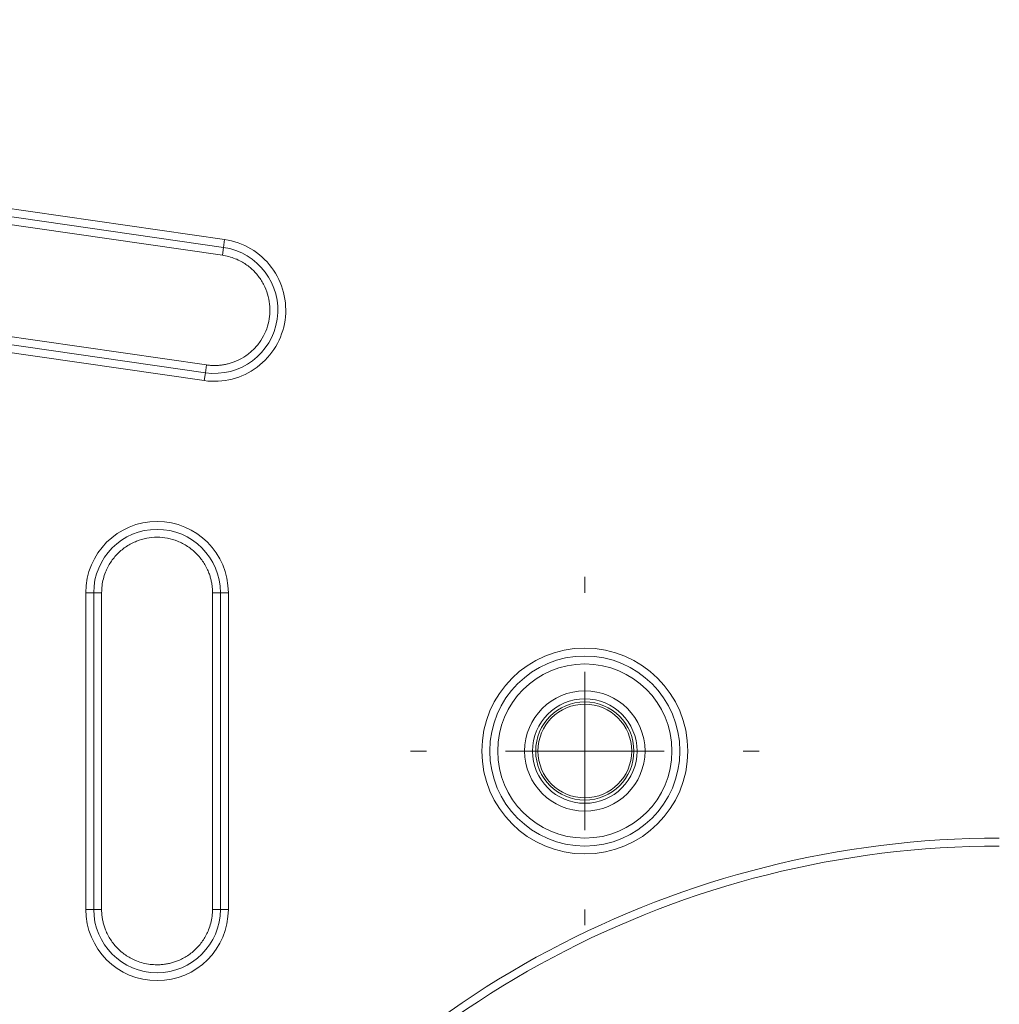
# Model space of a CAD drawing. Header units: millimetres. Extents: x 0 to 420, y 0 to 297.
# Tile 44 of 91: x 148 to 164, y 217 to 232. Entities that reach past the tile are written whole.
import ezdxf

# ---------------------------------------------------------------- set-up
doc = ezdxf.new("R2010")
doc.units = ezdxf.units.MM

# ---------------------------------------------------------------- blocks, each defined once
blk = doc.blocks.new('SW_CENTERMARKSYMBOL_16')
at = {"color": 0, "linetype": 'Continuous', "lineweight": 0}
for p, q in [((0, 2.5), (0, 2.75)), ((0, 0), (0, 1.25)), ((-2.5, 0), (-2.75, 0)), ((0, 0), (-1.25, 0)), ((0, 0), (0, -1.25)), ((0, 0), (1.25, 0)), ((2.5, 0), (2.75, 0)), ((0, -2.5), (0, -2.75))]:
    blk.add_line(p, q, dxfattribs=at)

msp = doc.modelspace()

# ---------------------------------------------------------------- linework, layer by layer
at = {"color": 7, "linetype": 'Continuous', "lineweight": 15}
for p, q in [((151.34697657, 228.70576658), (127.20428075, 232.1769622)), ((127.1864914, 232.05323452), (151.32918721, 228.5820389)), ((151.31139786, 228.45831122), (127.19268981, 231.92605792)), ((127.10648903, 230.17045607), (151.06234689, 226.7261237)), ((127.07091032, 229.92300071), (151.02676818, 226.47866834)), ((151.04455754, 226.60239602), (127.08869967, 230.04672839)), ((151.32918721, 228.5820389), (151.34697657, 228.70576658)), ((151.32918721, 228.5820389), (151.31139786, 228.45831122)), ((151.04455754, 226.60239602), (151.06234689, 226.7261237)), ((151.04455754, 226.60239602), (151.02676818, 226.47866834)), ((149.15620556, 223.13023886), (149.15620556, 218.13023886)), ((149.15620556, 223.13023886), (149.28120556, 223.13023886)), ((149.28120556, 218.13023886), (149.28120556, 223.13023886)), ((149.40620556, 223.13023886), (149.28120556, 223.13023886)), ((149.40620556, 223.13023886), (149.40620556, 218.13023886)), ((151.28120556, 223.13023886), (151.15620556, 223.13023886)), ((151.15620556, 218.13023886), (151.15620556, 223.13023886)), ((151.28120556, 223.13023886), (151.28120556, 218.13023886)), ((151.28120556, 223.13023886), (151.40620556, 223.13023886)), ((151.40620556, 218.13023886), (151.40620556, 223.13023886)), ((149.28120556, 218.13023886), (149.15620556, 218.13023886)), ((149.28120556, 218.13023886), (149.40620556, 218.13023886)), ((151.28120556, 218.13023886), (151.15620556, 218.13023886)), ((151.28120556, 218.13023886), (151.40620556, 218.13023886))]:
    msp.add_line(p, q, dxfattribs=at)
for radius in [1.5, 0.825, 0.775, 0.74008987]:
    msp.add_circle((157.03120556, 220.63023886), radius, dxfattribs=at)
for centre, radius, start, end in [((151.18687237, 227.59221746), 1, 261.818181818, 81.818181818), ((150.28120556, 223.13023886), 1, 0, 180), ((163.57214178, 204.13023886), 15, 90, 146.040442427), ((150.28120556, 218.13023886), 1, 180, 0)]:
    msp.add_arc(centre, radius, start, end, dxfattribs=at)
for points, knots in [([(151.02676818, 226.47866834), (151.32209141, 226.43620727), (151.62221018, 226.51280801), (152.09990932, 226.87040911), (152.25796043, 227.13679004), (152.34288257, 227.7274365), (152.26628182, 228.02755526), (151.90868072, 228.5052544), (151.6422998, 228.66330551), (151.34697657, 228.70576658)], [0, 0, 0, 0, 0.25, 0.25, 0.5, 0.5, 0.75, 0.75, 1, 1, 1, 1]), ([(151.18687237, 226.71721746), (151.20804096, 226.71764779), (151.25021884, 226.71850522), (151.31303454, 226.72553858), (151.37504376, 226.73679378), (151.43624803, 226.75268051), (151.52984794, 226.78427573), (151.65134799, 226.84380012), (151.78670445, 226.94780671), (151.90019146, 227.07553244), (152.01063345, 227.26479321), (152.07905695, 227.52840693), (152.04885498, 227.79898734), (151.96650605, 228.00204718), (151.87242042, 228.14457019), (151.75318992, 228.26684733), (151.62982064, 228.35103968), (151.51522273, 228.40555054), (151.41522023, 228.43978334), (151.34609665, 228.45211896), (151.31139786, 228.45831122)], [0, 0, 0, 0, 0.0242493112, 0.0483161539, 0.0723273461, 0.0964105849, 0.1206924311, 0.1854607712, 0.2503294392, 0.3150977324, 0.3799663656, 0.5000223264, 0.6200782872, 0.6848466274, 0.7497152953, 0.8144835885, 0.8793522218, 0.9196441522, 0.9596628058, 1, 1, 1, 1]), ([(151.15620556, 223.13023886), (151.15573777, 223.15234231), (151.15480607, 223.19636685), (151.14715334, 223.26188975), (151.1349039, 223.32649228), (151.11761277, 223.39017596), (151.08310044, 223.48778846), (151.01797385, 223.61417575), (150.90417395, 223.75307035), (150.76519037, 223.86697053), (150.6096274, 223.94717843), (150.44622509, 223.99510997), (150.28129371, 224.01029877), (150.116276, 223.9951281), (149.95294798, 223.94724448), (149.79730039, 223.86701947), (149.65836032, 223.75319899), (149.54449716, 223.6142444), (149.47257426, 223.47484071), (149.43147451, 223.34848596), (149.4100778, 223.24023728), (149.40749998, 223.16700945), (149.40620556, 223.13023886)], [0, 0, 0, 0, 0.02414733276, 0.0480954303, 0.07198185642, 0.09594523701, 0.12012287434, 0.18505590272, 0.2500864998, 0.31501957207, 0.38005021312, 0.43998893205, 0.50002425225, 0.55996299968, 0.6199983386, 0.68493136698, 0.74996196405, 0.81489503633, 0.87992567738, 0.92003639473, 0.95984710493, 1, 1, 1, 1]), ([(157.03120556, 222.25523886), (156.13434366, 222.25523886), (155.40620556, 221.52710075), (155.40620556, 219.73337697), (156.13434366, 219.00523886), (157.03120556, 219.00523886)], [0, 0, 0, 0, 0.5, 0.5, 1, 1, 1, 1]), ([(157.03120556, 219.00523886), (157.92806745, 219.00523886), (158.65620556, 219.73337697), (158.65620556, 221.52710075), (157.92806745, 222.25523886), (157.03120556, 222.25523886)], [0, 0, 0, 0, 0.5, 0.5, 1, 1, 1, 1]), ([(157.03120556, 219.25523886), (156.27232242, 219.25523886), (155.65620556, 219.87135572), (155.65620556, 221.389122), (156.27232242, 222.00523886), (157.03120556, 222.00523886)], [0, 0, 0, 0, 0.5, 0.5, 1, 1, 1, 1]), ([(157.03120556, 222.00523886), (157.79008869, 222.00523886), (158.40620556, 221.389122), (158.40620556, 219.87135572), (157.79008869, 219.25523886), (157.03120556, 219.25523886)], [0, 0, 0, 0, 0.5, 0.5, 1, 1, 1, 1]), ([(157.03120556, 221.58023886), (156.5068863, 221.58023886), (156.08120556, 221.15455812), (156.08120556, 220.1059196), (156.5068863, 219.68023886), (157.03120556, 219.68023886)], [0, 0, 0, 0, 0.5, 0.5, 1, 1, 1, 1]), ([(157.03120556, 219.68023886), (157.55552481, 219.68023886), (157.98120556, 220.1059196), (157.98120556, 221.15455812), (157.55552481, 221.58023886), (157.03120556, 221.58023886)], [0, 0, 0, 0, 0.5, 0.5, 1, 1, 1, 1]), ([(149.15620556, 218.13023886), (149.15620556, 217.50933447), (149.66030117, 217.00523886), (150.90210994, 217.00523886), (151.40620556, 217.50933447), (151.40620556, 218.13023886)], [0, 0, 0, 0, 0.5, 0.5, 1, 1, 1, 1]), ([(149.40620556, 218.13023886), (149.40667334, 218.1081354), (149.40760504, 218.06411086), (149.41525777, 217.99858797), (149.42750722, 217.93398543), (149.44479832, 217.87030178), (149.4793108, 217.77268912), (149.54443578, 217.64630354), (149.65824252, 217.50740171), (149.79720081, 217.39352826), (149.93660359, 217.3216079), (150.06295848, 217.28050775), (150.17120713, 217.25911112), (150.24443496, 217.25653329), (150.28120556, 217.25523886)], [0, 0, 0, 0, 0.0482826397, 0.0961669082, 0.1439278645, 0.1918426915, 0.2401859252, 0.3700196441, 0.5000484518, 0.6298822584, 0.759911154, 0.8401126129, 0.9197142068, 1, 1, 1, 1]), ([(150.28120556, 217.25523886), (150.30330901, 217.25570664), (150.34733355, 217.25663834), (150.41285645, 217.26429107), (150.47745898, 217.27654052), (150.54114263, 217.29383162), (150.63875529, 217.32834411), (150.76514088, 217.39346908), (150.90404271, 217.50727582), (151.01791615, 217.64623411), (151.08983651, 217.78563689), (151.13093667, 217.91199178), (151.15233329, 218.02024043), (151.15491112, 218.09346826), (151.15620556, 218.13023886)], [0, 0, 0, 0, 0.0482826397, 0.0961669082, 0.1439278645, 0.1918426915, 0.2401859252, 0.3700196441, 0.5000484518, 0.6298822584, 0.759911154, 0.8401126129, 0.9197142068, 1, 1, 1, 1])]:
    msp.add_open_spline(points, degree=3, knots=knots, dxfattribs=at)
for points in [[(151.06234689, 226.7261237), (151.08302152, 226.72352604), (151.12437076, 226.71833074), (151.1660385, 226.71758855), (151.18687237, 226.71721746)], [(150.28120556, 224.25523886), (149.66030117, 224.25523886), (149.15620556, 223.75114325), (149.15620556, 223.13023886)], [(151.40620556, 223.13023886), (151.40620556, 223.75114325), (150.90210994, 224.25523886), (150.28120556, 224.25523886)], [(163.57214178, 219.25523886), (158.54077586, 219.25523886), (153.83754083, 216.75235486), (151.02698166, 212.57917858)]]:
    msp.add_open_spline(points, degree=3, dxfattribs=at)

# ---------------------------------------------------------------- block references
at = {"color": 7, "linetype": 'Continuous', "lineweight": 0}
msp.add_blockref('SW_CENTERMARKSYMBOL_16', (157.03120556, 220.63023886), dxfattribs=at)

doc.saveas('drawing.dxf')
